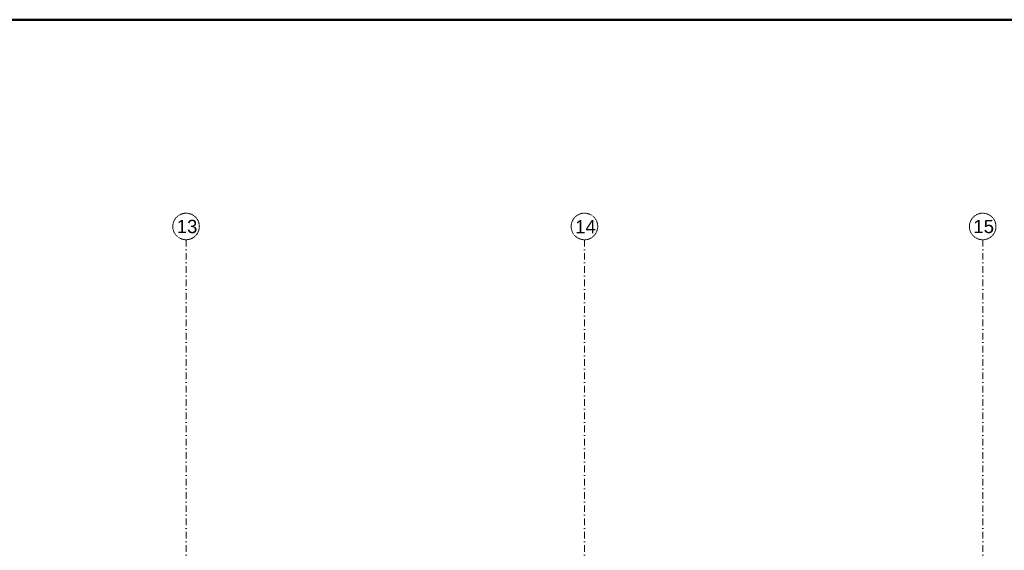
# Model space of a CAD drawing. Header units: millimetres. Extents: x -25785 to 64215, y 1802 to 45092.
# Tile 52 of 53: x 36799 to 51630, y 36576 to 44572. Entities that reach past the tile are written whole.
import ezdxf

# ---------------------------------------------------------------- set-up
doc = ezdxf.new("R2010")
doc.units = ezdxf.units.MM
doc.header["$MEASUREMENT"] = 0
doc.linetypes.add('DASHDOTX2', pattern=[2, 1, -0.5, 0, -0.5])
doc.layers.add('G-Ramka', color=5, linetype='Continuous', lineweight=50)
doc.layers.add('Osie', color=6, linetype='DASHDOTX2', lineweight=15)
doc.styles.add('GENERATED_STYLE_1', font='arial.ttf')

# ---------------------------------------------------------------- blocks, each defined once
blk = doc.blocks.new('*U3')
at = {"layer": 'G-Ramka', "color": 5}
blk.add_lwpolyline([(35, 415), (35, 15), (870.05, 15), (870.05, 415)], close=True, dxfattribs=at)

msp = doc.modelspace()

# ---------------------------------------------------------------- linework, layer by layer
at = {"layer": 'Osie', "ltscale": 100}
for p, q in [((39304.69245, 41255.70129), (39304.69245, 15638.42236)), ((45305.41579, 41255.70129), (45305.41579, 15638.42236)), ((51304.24755, 41255.70129), (51304.24755, 15638.42236))]:
    msp.add_line(p, q, dxfattribs=at)
at = {"layer": 'Osie'}
for centre in [(39304.69245, 41455.70129), (45305.41579, 41455.70129), (51304.24755, 41455.70129)]:
    msp.add_circle(centre, 200, dxfattribs=at)

# ---------------------------------------------------------------- block references
at = {"layer": 'G-Ramka', "xscale": 104.0400000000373, "yscale": 104.0400000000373, "zscale": 104.04}
msp.add_blockref('*U3', (-26824.93776, 1395.03104), dxfattribs=at)

# ---------------------------------------------------------------- texts
at = {"layer": 'Osie', "char_height": 200, "attachment_point": 7, "style": 'GENERATED_STYLE_1'}
for s, insert in [('\\A1;13', (39164.51598, 41352.84225)), ('\\A1;14', (45165.23933, 41352.84225)), ('\\A1;15', (51164.07109, 41352.84225))]:
    msp.add_mtext(s, dxfattribs=dict(at, insert=insert))

doc.saveas('drawing.dxf')
